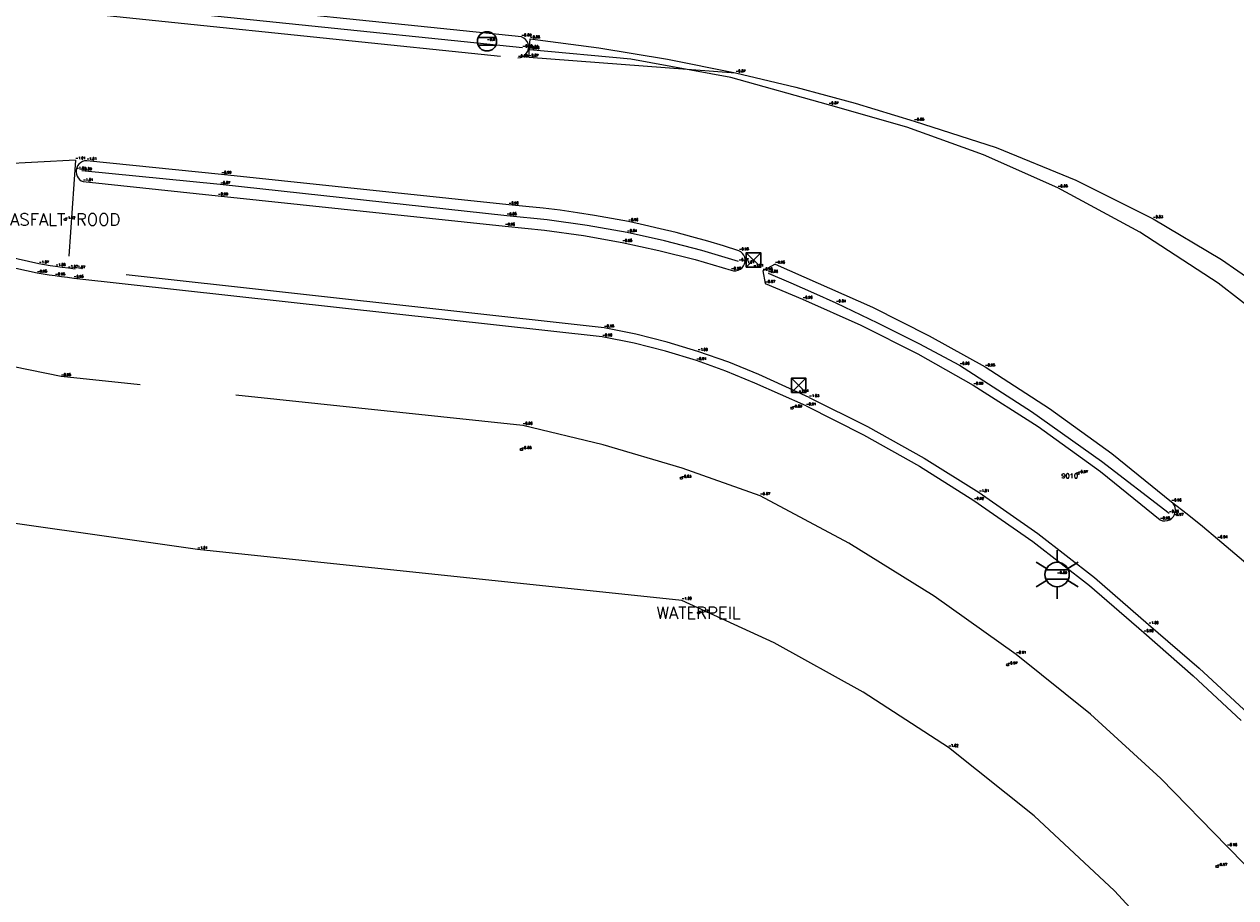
# Model space of a CAD drawing. Header units: metres. Extents: x 110598 to 111426, y 426464 to 427070.
# Tile 33 of 47: x 111098 to 111124, y 426788 to 426807. Entities that reach past the tile are written whole.
import ezdxf
from ezdxf.enums import TextEntityAlignment as Align

# ---------------------------------------------------------------- set-up
doc = ezdxf.new("R2010")
doc.units = ezdxf.units.M
doc.header["$MEASUREMENT"] = 0
for name, pattern in [('AM-AS', [16, 10, -2, 2, -2]), ('VH-OPSLUITBAND_60X200', [12, 6, -2, 2, -2]), ('VH-TROTTOIRBAND_180-200', [20, 10, -2, 2, -2, 2, -2]), ('VH-TROTTOIRBAND_280-300', [26, 12, -2, 4, -2, 4, -2]), ('XX-HIDDEN', [4, 2, -2])]:
    doc.linetypes.add(name, pattern=pattern)
for name, color, linetype, lineweight in [('B-OI-RI-GWA_KOLK-S', 30, 'Continuous', 30), ('B-WA-OB-BESCHOEIING-G', 7, 'OB-BESCHOEIING', 13), ('B-WE-AM-AS-G', 10, 'AM-AS', 13), ('B-WE-IE-MEUBILAIR_WEGMEUBILAIR-S', 4, 'Continuous', 30), ('B-WE-VH-KANTOPSLUITING_ACHTERKANTBAND-G', 50, 'Continuous', 13), ('B-WE-VH-KANTOPSLUITING_OPSLUITBAND_60X200-G', 150, 'VH-OPSLUITBAND_60X200', 13), ('B-WE-VH-KANTOPSLUITING_TROTTOIRBAND_180 200-G', 200, 'VH-TROTTOIRBAND_180-200', 13), ('B-WE-VH-KANTOPSLUITING_TROTTOIRBAND_RWS-G', 181, 'VH-TROTTOIRBAND_280-300', 13), ('B-WE-VH-MATERIAALGRENS-G', 52, 'XX-HIDDEN', 13), ('B-WE-VW-MARKERING-G', 252, 'Continuous', 13), ('DTM-Grondslag', 135, 'Continuous', 0), ('DTM-Meetpunt', 40, 'Continuous', 0), ('mp', 7, 'Continuous', 0), ('X-XX-AL-HOOGTELABEL-S', 2, 'Continuous', 0), ('X-XX-AL-TEXT-T', 2, 'Continuous', 0)]:
    doc.layers.add(name, color=color, linetype=linetype, lineweight=lineweight)
doc.styles.add('LBD', font='txt.shx')
doc.styles.add('NLCS-ISO', font='arial.ttf')
doc.styles.add('null', font='NLCS.shx')
doc.styles.get("Standard").update_dxf_attribs({"font": 'txt.shx'})
doc.linetypes.add('OB-BESCHOEIING', pattern='A,30,-5,["^A",null,S=1,R=0,X=0,Y=0],-5', length=40)

# ---------------------------------------------------------------- blocks, each defined once
blk = doc.blocks.new('B-SIE-WEG_LICHTMAST-SO')
at = {"color": 0, "ltscale": 0.1}
for p, q in [((8.349587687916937e-10, 1.265625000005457), (1.669846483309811e-09, 2.53125000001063)), ((-1.096064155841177, 0.6328125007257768), (-2.192125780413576, 1.265625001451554)), ((1.096064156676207, 0.6328124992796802), (2.192125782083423, 1.26562499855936)), ((-1.096064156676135, -0.6328124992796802), (-2.192125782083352, -1.26562499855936)), ((1.096064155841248, -0.6328125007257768), (2.192125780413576, -1.265625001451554)), ((-8.349587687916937e-10, -1.265625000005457), (-1.669775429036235e-09, -2.53125000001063))]:
    blk.add_line(p, q, dxfattribs=at)
at = {"color": 0, "flags": 128}
for points in [[(-1.162672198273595, 0.4999999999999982), (1.162672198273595, 0.4999999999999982)], [(-1.162672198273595, -0.4999999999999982), (1.162672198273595, -0.4999999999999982)]]:
    blk.add_lwpolyline(points, dxfattribs=at)
at = {"color": 0, "ltscale": 0.1}
blk.add_circle((0, 0), 1.265625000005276, dxfattribs=at)
at = {"color": 0, "style": 'NLCS-ISO'}
blk.add_attdef('TYPE', text='', height=1.8, dxfattribs=at).set_placement((1.669846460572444e-09, 2.53125000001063), align=Align.BOTTOM_CENTER)
blk = doc.blocks.new('MP')
at = {"layer": 'mp', "color": 0, "linetype": 'ByBlock', "lineweight": -2, "elevation": -0.036, "flags": 128}
blk.add_lwpolyline([(-0.005000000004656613, -0.008660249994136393), (-0.01000000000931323, 0), (-0.005000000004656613, 0.008660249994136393), (0.005000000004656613, 0.008660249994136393), (0.01000000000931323, 0), (0.005000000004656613, -0.008660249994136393), (-0.005000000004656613, -0.008660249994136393)], close=True, dxfattribs=at)
blk = doc.blocks.new('B-SRI-KOLK_STRAAT_300X300-SO')
at = {"color": 0}
for p, q in [((-0.7500000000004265, 2.842170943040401e-13), (0.7499999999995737, 1.500000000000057)), ((0.7499999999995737, 2.842170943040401e-13), (-0.7500000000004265, 1.500000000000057))]:
    blk.add_line(p, q, dxfattribs=at)
blk.add_3dface([(-0.7500000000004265, 2.842170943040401e-13), (0.7499999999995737, 2.842170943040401e-13), (0.7499999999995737, 1.500000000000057), (-0.7500000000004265, 1.500000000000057)], dxfattribs=at)
blk = doc.blocks.new('SIE-WEG_VERKEERSBORD_ROND-SO')
at = {"color": 0}
for p, q in [((-0.9165151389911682, 0.3999999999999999), (0.9165151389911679, 0.3999999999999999)), ((-0.9165151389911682, -0.3999999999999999), (0.9165151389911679, -0.3999999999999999))]:
    blk.add_line(p, q, dxfattribs=at)
blk.add_circle((0, 0), 1, dxfattribs=at)

msp = doc.modelspace()

# ---------------------------------------------------------------- linework, layer by layer
at = {"layer": 'B-WA-OB-BESCHOEIING-G'}
for points in [[(111112.002, 426794.662, -1.604), (111101.933, 426795.718, -1.611), (111096.337, 426796.5140000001, -1.613), (111087.347, 426797.87, -1.618), (111085.665, 426798.195, -1.741)], [(111133.959, 426765.0300000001, -1.607), (111127.792, 426777.853, -1.63), (111126.4117526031, 426781.0881076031, -1.634333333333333), (111124.6536333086, 426784.1344202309, -1.638666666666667), (111122.543, 426786.948, -1.643), (111120.9998249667, 426788.6290700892, -1.634), (111119.3304464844, 426790.1848854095, -1.625), (111117.545, 426791.6060000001, -1.616), (111115.7725342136, 426792.7572668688, -1.612), (111113.9216543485, 426793.7777050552, -1.608), (111112.002, 426794.662, -1.604)]]:
    msp.add_polyline3d(points, dxfattribs=at)
at = {"layer": 'B-WE-AM-AS-G'}
msp.add_polyline3d([(111143.028, 426768.755, -0.859), (111138.792, 426777.97, -0.8470000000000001), (111135.997, 426783.983, -0.8450000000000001), (111133.335, 426789.536, -0.8420000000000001), (111132.1051090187, 426791.8938337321, -0.8413333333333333), (111130.6480112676, 426794.1184410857, -0.8406666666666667), (111128.978, 426796.188, -0.8400000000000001), (111127.6424456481, 426797.5807425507, -0.8420000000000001), (111126.2103134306, 426798.873968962, -0.8440000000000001), (111124.689, 426800.061, -0.8460000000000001), (111123.1541934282, 426801.2499794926, -0.8456666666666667), (111121.5272209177, 426802.3093490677, -0.8453333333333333), (111119.819, 426803.232, -0.8450000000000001), (111118.2730873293, 426803.9196897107, -0.8530000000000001), (111116.6820510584, 426804.4953343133, -0.861), (111115.054, 426804.956, -0.869), (111113.0192139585, 426805.522763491, -0.8656666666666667), (111110.9420478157, 426805.9061117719, -0.8623333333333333), (111108.839, 426806.103, -0.859)], dxfattribs=at)
at = {"layer": 'B-WE-VH-KANTOPSLUITING_ACHTERKANTBAND-G', "extrusion": (-0.00624222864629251, 0.0006447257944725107, 0.9999803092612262), "elevation": -419.1499118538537, "flags": 128}
msp.add_lwpolyline([(111106.5215543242, 426806.4979423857), (111091.1462483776, 426808.0859427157)], dxfattribs=at)
at = {"layer": 'B-WE-VH-KANTOPSLUITING_ACHTERKANTBAND-G'}
for points in [[(111113.183, 426801.702, -0.871), (111112.417285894, 426801.9310128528, -0.861), (111111.6435969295, 426802.1314383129, -0.8510000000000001), (111110.863, 426802.303, -0.8410000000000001), (111110.0344444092, 426802.4522448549, -0.8433333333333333), (111109.2006858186, 426802.5689710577, -0.8456666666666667), (111108.363, 426802.653, -0.8480000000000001), (111102.407, 426803.3, -0.874), (111099.53, 426803.587, -0.893)], [(111114.586, 426798.702, -0.909), (111113.5188063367, 426799.1771004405, -0.902), (111112.917365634, 426799.4242815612, -0.905), (111112.305, 426799.643, -0.908), (111111.6609042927, 426799.838950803, -0.9046666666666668), (111111.0080581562, 426800.0034133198, -0.9013333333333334), (111110.348, 426800.136, -0.898), (111099.359, 426801.352, -0.9540000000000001), (111099.2308328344, 426801.3670050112, -0.9530000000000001), (111099.1028282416, 426801.3833389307, -0.9520000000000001), (111098.975, 426801.401, -0.9510000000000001), (111098.8491308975, 426801.4197139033, -0.9493333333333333), (111098.7234598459, 426801.4397146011, -0.9476666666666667), (111098.598, 426801.461, -0.9460000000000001), (111097.134, 426801.781, -0.9610000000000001), (111094.226, 426802.469, -0.9460000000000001), (111094.1060493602, 426802.4927573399, -0.9460000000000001), (111093.9857039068, 426802.5144261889, -0.9460000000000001), (111093.865, 426802.534, -0.9460000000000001), (111093.7306632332, 426802.553263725, -0.9443333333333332), (111093.5959798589, 426802.5699324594, -0.9426666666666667), (111093.461, 426802.584, -0.9409999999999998)], [(111113.796, 426801.459, -0.862), (111114.2685026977, 426801.2583990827, -0.8556666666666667), (111114.7385259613, 426801.0520555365, -0.8493333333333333), (111115.206, 426800.8400000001, -0.8430000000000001), (111116.0730887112, 426800.4282416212, -0.8473333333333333), (111116.9305704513, 426799.9968336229, -0.8516666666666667), (111117.778, 426799.546, -0.8560000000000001), (111119.2718553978, 426798.5822278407, -0.8556666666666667), (111120.7237172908, 426797.5562854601, -0.8553333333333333), (111122.131, 426796.47, -0.8550000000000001)], [(111114.586, 426798.702, -0.909), (111115.7796665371, 426798.1025985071, -0.9123333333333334), (111116.9438567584, 426797.4477832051, -0.9156666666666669), (111118.076, 426796.739, -0.919), (111119.2999094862, 426795.8852133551, -0.911), (111120.4773245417, 426794.968371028, -0.903), (111121.605, 426793.991, -0.895), (111122.6331013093, 426793.0960920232, -0.9073333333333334), (111123.6308041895, 426792.16741471, -0.9196666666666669)]]:
    msp.add_polyline3d(points, dxfattribs=at)
at = {"layer": 'B-WE-VH-KANTOPSLUITING_OPSLUITBAND_60X200-G'}
for points in [[(111108.693, 426798.298, -0.862), (111099.096, 426799.311, -0.9550000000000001), (111096.539, 426799.833, -0.9650000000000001), (111093.191, 426800.546, -0.9840000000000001), (111088.147, 426801.072, -1.013), (111083.123, 426801.584, -1.015), (111074.754, 426802.445, -1.044), (111067.848, 426803.135, -1.102), (111066.624, 426803.254, -1.127), (111060.42, 426803.928, -1.073), (111050.227, 426805, -1.078), (111042.451, 426805.774, -1.116), (111032.848, 426806.7640000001, -1.119), (111026.059, 426807.4760000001, -1.088)], [(111124.1493449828, 426788.7213473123, -0.9523333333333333), (111123.341, 426789.545, -0.9590000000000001), (111121.9591689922, 426790.9633179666, -0.9440000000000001), (111120.4950931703, 426792.2965714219, -0.929), (111118.954, 426793.54, -0.914), (111117.2501831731, 426794.7499191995, -0.8996666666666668), (111115.4734948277, 426795.8500440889, -0.8853333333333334), (111113.631, 426796.836, -0.871), (111112.0110191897, 426797.4085032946, -0.868), (111110.3635429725, 426797.8962736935, -0.865), (111108.693, 426798.298, -0.862)]]:
    msp.add_polyline3d(points, dxfattribs=at)
at = {"layer": 'B-WE-VH-KANTOPSLUITING_TROTTOIRBAND_180 200-G'}
for points in [[(111114.65, 426798.873, -1.033), (111113.6057575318, 426799.3573043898, -1.015666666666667), (111112.976320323, 426799.6101466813, -1.005333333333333), (111112.336, 426799.834, -0.995), (111111.6939092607, 426800.0262613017, -0.9903333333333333), (111111.043801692, 426800.189371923, -0.9856666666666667), (111110.387, 426800.323, -0.9810000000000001), (111099.389, 426801.544, -1.07), (111099.2531567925, 426801.5602928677, -1.073), (111099.1174854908, 426801.577960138, -1.076), (111098.982, 426801.597, -1.079), (111098.8665096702, 426801.614336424, -1.077333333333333), (111098.7511734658, 426801.6326702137, -1.075666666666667), (111098.636, 426801.652, -1.074), (111097.148, 426801.983, -1.089)], [(111114.65, 426798.873, -1.033), (111115.8585829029, 426798.2730724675, -1.026), (111117.0368300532, 426797.6155625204, -1.019), (111118.182, 426796.902, -1.012), (111119.4051841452, 426796.050735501, -1.009), (111120.5812968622, 426795.1355363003, -1.006), (111121.707, 426794.159, -1.003), (111122.7565977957, 426793.2519331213, -1.027333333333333), (111123.7733577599, 426792.3082038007, -1.051666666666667)]]:
    msp.add_polyline3d(points, dxfattribs=at)
at = {"layer": 'B-WE-VH-KANTOPSLUITING_TROTTOIRBAND_RWS-G', "extrusion": (-0.05912684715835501, 0.01521636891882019, 0.9981344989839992), "elevation": -76.40686384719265}
msp.add_lwpolyline([(-441026.5620583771, 1233.367567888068), (-441026.3607363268, 1233.154639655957), (-441026.1206831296, 1233.269293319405)], dxfattribs=at)
at = {"layer": 'B-WE-VH-KANTOPSLUITING_TROTTOIRBAND_RWS-G', "extrusion": (-0.01418607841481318, 0.005980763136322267, 0.9998814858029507), "elevation": 975.3601015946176}
msp.add_lwpolyline([(111102.5407589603, 426803.0459422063), (111103.3188650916, 426802.71793634)], dxfattribs=at)
at = {"layer": 'B-WE-VH-KANTOPSLUITING_TROTTOIRBAND_RWS-G'}
for points in [[(111096.298, 426807.202, -0.9560000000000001), (111108.595, 426805.934, -0.877), (111108.6470272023, 426805.9406459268, -0.8748333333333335), (111108.6960764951, 426805.9592245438, -0.8726666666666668), (111108.7394510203, 426805.9887143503, -0.8705), (111108.7747659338, 426806.0274939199, -0.8683333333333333), (111108.8000795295, 426806.0734310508, -0.8661666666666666), (111108.814, 426806.124, -0.864), (111108.8158693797, 426806.1750997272, -0.8683333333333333), (111108.8060849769, 426806.2252887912, -0.8726666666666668), (111108.7851581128, 426806.2719443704, -0.877), (111108.754182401, 426806.3126282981, -0.8813333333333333), (111108.7147765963, 426806.34521448, -0.8856666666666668), (111108.669, 426806.368, -0.89), (111093.181, 426807.971, -0.9730000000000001)], [(111113.941, 426801.649, -0.9630000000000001), (111115.9633464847, 426800.7554220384, -0.9546666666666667), (111117.1465805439, 426800.159635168, -0.9663333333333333), (111118.308, 426799.511, -0.9500000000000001), (111119.6477813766, 426798.649857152, -0.9730000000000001), (111120.943883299, 426797.7154891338, -0.9680000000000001), (111122.184, 426796.708, -0.9630000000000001)], [(111114.514, 426800.918, -0.9560000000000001), (111115.7243464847, 426800.3794220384, -0.9676666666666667), (111116.9075805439, 426799.7836351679, -0.9793333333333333), (111118.061, 426799.132, -0.991), (111119.4087813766, 426798.273857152, -0.9860000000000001), (111120.704883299, 426797.3394891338, -0.9810000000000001), (111121.945, 426796.332, -0.9760000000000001)], [(111121.945, 426796.332, -0.9760000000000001), (111121.9944447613, 426796.3154872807, -0.9746666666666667), (111122.0463644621, 426796.3108183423, -0.9733333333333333), (111122.097961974, 426796.3182447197, -0.9720000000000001), (111122.1464575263, 426796.3373663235, -0.9706666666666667), (111122.1892384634, 426796.3671529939, -0.9693333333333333), (111122.224, 426796.406, -0.9680000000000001), (111122.247185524, 426796.4477271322, -0.9672857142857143), (111122.2610285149, 426796.4934118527, -0.9665714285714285), (111122.2649035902, 426796.5409902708, -0.965857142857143), (111122.2586356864, 426796.5883129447, -0.9651428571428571), (111122.2425079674, 426796.633241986, -0.9644285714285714), (111122.2172490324, 426796.6737476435, -0.9637142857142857), (111122.184, 426796.708, -0.9630000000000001)]]:
    msp.add_polyline3d(points, dxfattribs=at)
msp.add_polyline3d([(111102.359, 426803.066, -0.992), (111108.327, 426802.438, -0.9580000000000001), (111109.1434543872, 426802.3560744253, -0.9556666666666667), (111109.9561832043, 426802.2430194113, -0.9533333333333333), (111110.764, 426802.099, -0.9510000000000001), (111111.5254934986, 426801.9337648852, -0.9613333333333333), (111112.2804914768, 426801.7410136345, -0.9716666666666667), (111113.028, 426801.521, -0.9820000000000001), (111113.0754541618, 426801.509797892, -0.9864285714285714), (111113.1242114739, 426801.509467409, -0.9908571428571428), (111113.171813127, 426801.5200252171, -0.9952857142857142), (111113.2158585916, 426801.5409388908, -0.9997142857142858), (111113.2541266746, 426801.5711537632, -1.004142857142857), (111113.2846875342, 426801.6091461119, -1.008571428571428), (111113.306, 426801.653, -1.013), (111113.316689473, 426801.6980267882, -1.007857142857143), (111113.3175936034, 426801.744296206, -1.002714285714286), (111113.3086713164, 426801.7897062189, -0.9975714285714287), (111113.2903279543, 426801.8321938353, -0.9924285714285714), (111113.2633968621, 426801.869828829, -0.9872857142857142), (111113.2291015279, 426801.90090143, -0.9821428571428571), (111113.189, 426801.924, -0.9770000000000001), (111112.8652105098, 426802.02672, -0.9747142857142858), (111112.5397747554, 426802.1240986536, -0.9724285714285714), (111112.2127808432, 426802.2161095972, -0.9701428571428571), (111111.8843173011, 426802.3027279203, -0.967857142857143), (111111.5544730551, 426802.3839301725, -0.9655714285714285), (111111.223337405, 426802.4596943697, -0.9632857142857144), (111110.891, 426802.5300000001, -0.9610000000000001), (111110.5384426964, 426802.5983709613, -0.9610000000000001), (111110.184749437, 426802.6605989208, -0.9610000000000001), (111109.8300272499, 426802.7166650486, -0.9610000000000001), (111109.4743834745, 426802.7665523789, -0.9610000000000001), (111109.117925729, 426802.8102458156, -0.9610000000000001), (111108.7607618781, 426802.8477321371, -0.9610000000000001), (111108.403, 426802.879, -0.9610000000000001), (111102.431, 426803.513, -0.991), (111099.63, 426803.797, -1.006), (111099.5846131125, 426803.7917595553, -1.006), (111099.5412207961, 426803.7774578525, -1.006), (111099.5016125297, 426803.7546846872, -1.006), (111099.4674217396, 426803.7243792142, -1.006), (111099.440058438, 426803.6877912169, -1.006), (111099.4206510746, 426803.6464295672, -1.006), (111099.41, 426803.602, -1.006), (111099.4083916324, 426803.5586936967, -1.007), (111099.415116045, 426803.5158824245, -1.008), (111099.429923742, 426803.4751546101, -1.009), (111099.4522653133, 426803.4380213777, -1.01), (111099.4813118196, 426803.4058604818, -1.011), (111099.5159855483, 426803.379865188, -1.012), (111099.555, 426803.361, -1.013)], close=True, dxfattribs=at)
at = {"layer": 'B-WE-VH-MATERIAALGRENS-G', "extrusion": (-0.001921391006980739, -0.02738590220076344, 0.999623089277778), "elevation": -11902.880401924}
msp.add_lwpolyline([(80955.89804638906, 433369.3946911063), (80955.89804638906, 433367.1363040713)], dxfattribs=at)
at = {"layer": 'B-WE-VH-MATERIAALGRENS-G'}
for points in [[(111099.397, 426803.81, -1.008), (111097.823, 426803.723, -0.9810000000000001), (111096.927, 426803.838, -0.999), (111094.885, 426804.141, -1.005), (111090.2, 426804.625, -1.017), (111083.382, 426805.349, -1.04), (111075.673, 426806.1060000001, -1.055), (111066.915, 426807.04, -1.095), (111058.838, 426807.9050000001, -1.124), (111050.579, 426808.723, -1.138), (111041.831, 426809.627, -1.138), (111033.36, 426810.5030000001, -1.167)], [(111122.184, 426796.708, -0.9630000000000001), (111122.5057287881, 426796.4561656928, -0.9550000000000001), (111122.8244107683, 426796.20048674, -0.9470000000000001), (111123.14, 426795.941, -0.9390000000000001), (111123.412422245, 426795.7118289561, -0.9420000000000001), (111123.6824320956, 426795.479820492, -0.9450000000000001), (111123.95, 426795.245, -0.9480000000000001)]]:
    msp.add_polyline3d(points, dxfattribs=at)
at = {"layer": 'B-WE-VW-MARKERING-G', "extrusion": (0.001155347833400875, -8.753041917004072e-05, 0.9999993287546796), "elevation": 90.14582945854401, "flags": 128}
msp.add_lwpolyline([(111108.7448437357, 426805.954525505), (111113.0478466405, 426805.6285255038)], dxfattribs=at)
at = {"layer": 'B-WE-VW-MARKERING-G'}
msp.add_polyline3d([(111108.818, 426805.945, -0.865), (111108.846, 426806.325, -0.878), (111110.2789916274, 426806.1398892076, -0.8753333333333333), (111111.7045804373, 426805.9044586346, -0.8726666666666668), (111113.121, 426805.619, -0.87), (111114.3688908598, 426805.3240590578, -0.864), (111115.6069602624, 426804.9902838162, -0.8580000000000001), (111116.834, 426804.618, -0.8520000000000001), (111118.5383339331, 426804.0680977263, -0.8450000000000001), (111120.1961694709, 426803.390803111, -0.8380000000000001), (111121.798, 426802.5900000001, -0.8310000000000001), (111123.2212712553, 426801.7436457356, -0.8326666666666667), (111124.5818281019, 426800.799769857, -0.8343333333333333), (111125.873, 426799.763, -0.8360000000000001), (111127.2664922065, 426798.3766269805, -0.8416666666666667), (111128.5782621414, 426796.9126903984, -0.8473333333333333), (111129.804, 426795.376, -0.8530000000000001), (111131.1676363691, 426793.4246255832, -0.8493333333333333), (111132.3926041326, 426791.3833465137, -0.8456666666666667), (111133.473, 426789.262, -0.8420000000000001)], dxfattribs=at)

# ---------------------------------------------------------------- block references
at = {"layer": 'B-OI-RI-GWA_KOLK-S', "xscale": 0.1999999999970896, "yscale": 0.1999999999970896, "zscale": 0.1999999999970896}
for p in [(111113.491, 426801.583, -1.013), (111114.431, 426798.977, -1.038)]:
    msp.add_blockref('B-SRI-KOLK_STRAAT_300X300-SO', p, dxfattribs=at)
at = {"layer": 'B-WE-IE-MEUBILAIR_WEGMEUBILAIR-S', "xscale": 0.1999999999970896, "yscale": 0.1999999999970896, "zscale": 0.1999999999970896}
for name, p in [('SIE-WEG_VERKEERSBORD_ROND-SO', (111107.952, 426806.276, -0.8080000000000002)), ('B-SIE-WEG_LICHTMAST-SO', (111119.805, 426795.199, -0.894))]:
    msp.add_blockref(name, p, dxfattribs=at)
at = {"layer": 'DTM-Grondslag', "xscale": 2.5, "yscale": 2.5, "zscale": 2.5}
msp.add_blockref('MP', (111120.238, 426797.297, -0.9670000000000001), dxfattribs=at)
at = {"layer": 'DTM-Meetpunt', "xscale": 2.5, "yscale": 2.5, "zscale": 2.5}
for p in [(111099.182, 426802.575, -1.018), (111114.295, 426798.656, -0.889), (111108.669, 426797.795, -0.882), (111111.993, 426797.198, -0.8300000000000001), (111112.35, 426794.403, -2.116), (111118.775, 426793.321, -0.9730000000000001), (111123.132, 426789.133, -0.9670000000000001)]:
    msp.add_blockref('MP', p, dxfattribs=at)

# ---------------------------------------------------------------- texts
at = {"layer": 'B-OI-RI-GWA_KOLK-S'}
for s, p in [('-1.01', (111113.491, 426801.583)), ('-1.04', (111114.431, 426798.9770000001))]:
    msp.add_text(s, height=0.05, dxfattribs=at).set_placement(p, align=Align.BOTTOM_LEFT)
at = {"layer": 'B-WA-OB-BESCHOEIING-G'}
for s, p in [('-1.61', (111101.933, 426795.718)), ('-1.60', (111112.002, 426794.662)), ('-1.62', (111117.545, 426791.6060000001))]:
    msp.add_text(s, height=0.05, dxfattribs=at).set_placement(p, align=Align.BOTTOM_LEFT)
at = {"layer": 'B-WE-AM-AS-G'}
for s, p in [('-0.86', (111108.839, 426806.103)), ('-0.87', (111115.054, 426804.956)), ('-0.85', (111119.819, 426803.2320000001))]:
    msp.add_text(s, height=0.05, dxfattribs=at).set_placement(p, align=Align.BOTTOM_LEFT)
at = {"layer": 'B-WE-IE-MEUBILAIR_WEGMEUBILAIR-S'}
for s, p in [('-0.81', (111107.952, 426806.2760000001)), ('-0.89', (111119.805, 426795.1990000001))]:
    msp.add_text(s, height=0.05, dxfattribs=at).set_placement(p, align=Align.BOTTOM_LEFT)
at = {"layer": 'B-WE-VH-KANTOPSLUITING_ACHTERKANTBAND-G'}
for s, p in [('-0.76', (111108.691, 426806.1390000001)), ('-0.89', (111099.53, 426803.587)), ('-0.87', (111102.407, 426803.3)), ('-0.85', (111108.363, 426802.653)), ('-0.84', (111110.863, 426802.3030000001)), ('-0.87', (111113.183, 426801.702)), ('-0.95', (111098.598, 426801.461)), ('-0.95', (111098.975, 426801.4010000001)), ('-0.86', (111113.796, 426801.459)), ('-0.95', (111099.359, 426801.3520000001)), ('-0.84', (111115.206, 426800.8400000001)), ('-0.90', (111110.348, 426800.136)), ('-0.91', (111112.305, 426799.643)), ('-0.86', (111117.778, 426799.546)), ('-0.91', (111114.586, 426798.702)), ('-0.92', (111118.076, 426796.739)), ('-0.86', (111122.131, 426796.47)), ('-0.90', (111121.605, 426793.991))]:
    msp.add_text(s, height=0.05, dxfattribs=at).set_placement(p, align=Align.BOTTOM_LEFT)
at = {"layer": 'B-WE-VH-KANTOPSLUITING_OPSLUITBAND_60X200-G'}
for s, p in [('-0.95', (111099.096, 426799.311)), ('-0.86', (111108.693, 426798.298)), ('-0.87', (111113.631, 426796.836)), ('-0.91', (111118.954, 426793.54)), ('-0.96', (111123.341, 426789.545))]:
    msp.add_text(s, height=0.05, dxfattribs=at).set_placement(p, align=Align.BOTTOM_LEFT)
at = {"layer": 'B-WE-VH-KANTOPSLUITING_TROTTOIRBAND_180 200-G'}
for s, p in [('-1.07', (111098.636, 426801.652)), ('-1.08', (111098.982, 426801.597)), ('-1.07', (111099.389, 426801.544)), ('-0.98', (111110.387, 426800.323)), ('-1.00', (111112.336, 426799.834)), ('-1.03', (111114.65, 426798.8730000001)), ('-1.01', (111118.182, 426796.902)), ('-1.00', (111121.707, 426794.159))]:
    msp.add_text(s, height=0.05, dxfattribs=at).set_placement(p, align=Align.BOTTOM_LEFT)
at = {"layer": 'B-WE-VH-KANTOPSLUITING_TROTTOIRBAND_RWS-G'}
for s, p in [('-0.89', (111108.669, 426806.3680000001)), ('-0.88', (111108.595, 426805.934)), ('-0.86', (111108.814, 426806.124)), ('-1.01', (111099.63, 426803.7970000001)), ('-1.01', (111099.41, 426803.6020000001)), ('-0.99', (111102.431, 426803.513)), ('-1.01', (111099.555, 426803.361)), ('-0.99', (111102.359, 426803.066)), ('-0.96', (111108.403, 426802.8790000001)), ('-0.96', (111108.327, 426802.4380000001)), ('-0.96', (111110.891, 426802.5300000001)), ('-0.95', (111110.764, 426802.099)), ('-0.98', (111113.189, 426801.924)), ('-1.01', (111113.306, 426801.653)), ('-0.96', (111113.941, 426801.649)), ('-0.98', (111113.028, 426801.521)), ('-0.98', (111113.685, 426801.507)), ('-0.97', (111113.736, 426801.246)), ('-0.96', (111114.514, 426800.918)), ('-0.99', (111118.061, 426799.132)), ('-0.96', (111122.184, 426796.708)), ('-0.97', (111122.224, 426796.4060000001)), ('-0.98', (111121.945, 426796.332))]:
    msp.add_text(s, height=0.05, dxfattribs=at).set_placement(p, align=Align.BOTTOM_LEFT)
at = {"layer": 'B-WE-VH-MATERIAALGRENS-G'}
for s, p in [('-1.01', (111099.397, 426803.81)), ('-1.07', (111099.239, 426801.5580000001)), ('-0.95', (111118.308, 426799.511)), ('-0.94', (111123.14, 426795.941))]:
    msp.add_text(s, height=0.05, dxfattribs=at).set_placement(p, align=Align.BOTTOM_LEFT)
at = {"layer": 'B-WE-VW-MARKERING-G'}
for s, p in [('-0.88', (111108.846, 426806.325)), ('-0.87', (111108.818, 426805.945)), ('-0.87', (111113.121, 426805.619)), ('-0.85', (111116.834, 426804.6180000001)), ('-0.83', (111121.798, 426802.5900000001))]:
    msp.add_text(s, height=0.05, dxfattribs=at).set_placement(p, align=Align.BOTTOM_LEFT)
at = {"layer": 'DTM-Grondslag'}
msp.add_text('9010', height=0.1, dxfattribs=at).set_placement((111120.238, 426797.297, -0.9670000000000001), align=Align.TOP_RIGHT)
msp.add_text('-0.97', height=0.05, dxfattribs=at).set_placement((111120.238, 426797.2970000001), align=Align.BOTTOM_LEFT)
at = {"layer": 'X-XX-AL-HOOGTELABEL-S'}
for s, p in [('-1.02', (111099.182, 426802.575)), ('-0.89', (111114.295, 426798.6560000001)), ('-0.88', (111108.669, 426797.795)), ('-0.83', (111111.993, 426797.198)), ('-2.12', (111112.35, 426794.403)), ('-0.97', (111118.775, 426793.321)), ('-0.97', (111123.132, 426789.133))]:
    msp.add_text(s, height=0.05, dxfattribs=at).set_placement(p, align=Align.BOTTOM_LEFT)
at = {"layer": 'X-XX-AL-TEXT-T', "linetype": 'Continuous', "style": 'LBD'}
for s, p in [('ASFALT ROOD', (111099.182, 426802.575, -1.018)), ('WATERPEIL', (111112.35, 426794.403))]:
    msp.add_text(s, height=0.25, dxfattribs=at).set_placement(p, align=Align.MIDDLE_CENTER)

doc.saveas('drawing.dxf')
